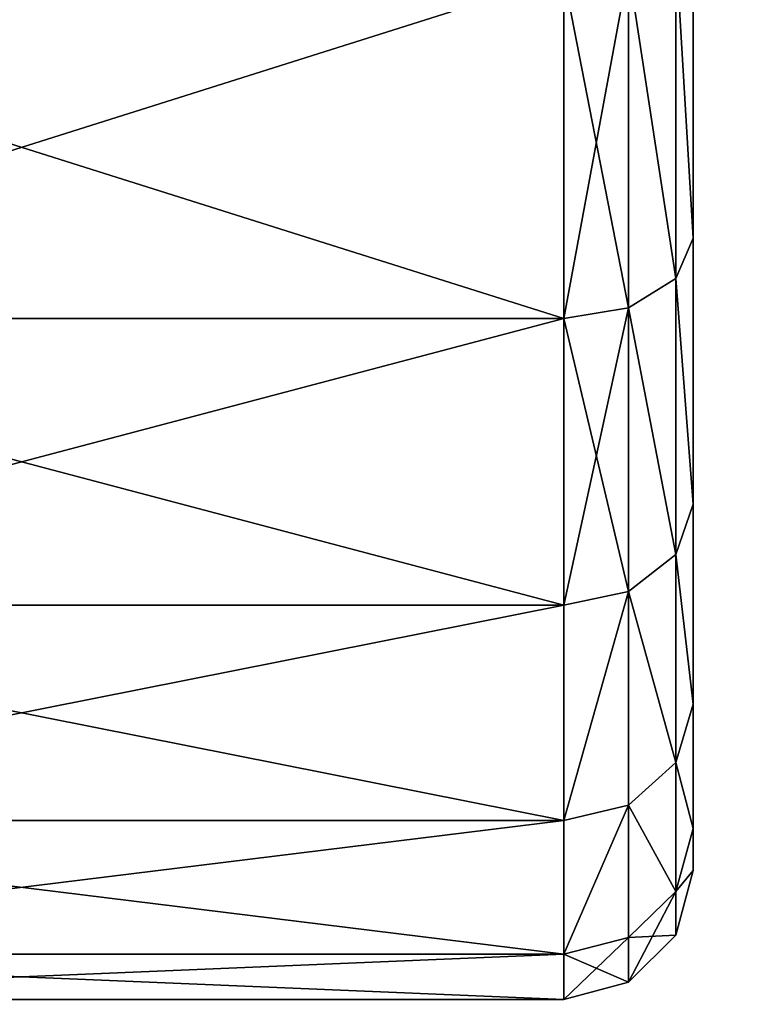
# Model space of a CAD drawing. Extents: x 0 to 48.8, y 0 to 26.9.
# Tile 250 of 256: x 46.708 to 47.098, y 21.421 to 21.955. Entities that reach past the tile are written whole.
import ezdxf

# ---------------------------------------------------------------- set-up
doc = ezdxf.new("R2010")
doc.units = 0
doc.header["$MEASUREMENT"] = 0
doc.layers.get('0').update_dxf_attribs({"linetype": 'CONTINUOUS'})
doc.layers.add('BODY', color=251, linetype='CONTINUOUS')

# ---------------------------------------------------------------- blocks, each defined once
blk = doc.blocks.new('T48IT100NP_TRADECAD_DXF')
at = {"layer": 'BODY', "color": 0}
for p, q in [((47.073, 22.0088, 2.0597), (47.073, 21.8361, 1.9513)), ((47.073, 21.8361, 0.5275), (47.073, 22.0088, 0.419)), ((47.073, 21.8361, 0.5275), (47.073, 22.0088, 0.419)), ((47.073, 22.0088, 2.0597), (47.073, 21.8361, 1.9513)), ((47.0637, 21.8143, 0.5001), (47.0637, 21.9936, 0.3875)), ((47.0637, 21.8143, 0.5001), (47.0637, 21.9936, 0.3875)), ((47.0637, 21.9936, 2.0913), (47.0637, 21.8143, 1.9786)), ((47.0637, 21.9936, 2.0913), (47.0637, 21.8143, 1.9786)), ((47.038, 21.7983, 0.4801), (47.038, 21.9825, 0.3644)), ((47.038, 21.7983, 0.4801), (47.038, 21.9825, 0.3644)), ((47.038, 21.9825, 2.1143), (47.038, 21.7983, 1.9986)), ((47.038, 21.9825, 2.1143), (47.038, 21.7983, 1.9986)), ((47.003, 21.7925, 0.4727), (47.003, 21.9784, 0.3559)), ((47.003, 21.7925, 0.4727), (47.003, 21.9784, 0.3559)), ((47.003, 21.9784, 2.1228), (47.003, 21.7925, 2.006)), ((47.003, 21.9784, 2.1228), (47.003, 21.7925, 2.006)), ((47.0637, 21.8143, 0.5001), (47.073, 21.8361, 0.5275)), ((47.0637, 21.8143, 0.5001), (47.073, 21.8361, 0.5275)), ((47.0637, 21.8143, 1.9786), (47.073, 21.8361, 1.9513)), ((47.0637, 21.8143, 1.9786), (47.073, 21.8361, 1.9513)), ((47.073, 21.6919, 0.6716), (47.073, 21.8361, 0.5275)), ((47.073, 21.8361, 1.9513), (47.073, 21.6919, 1.8071)), ((47.073, 21.6919, 0.6716), (47.073, 21.8361, 0.5275)), ((47.073, 21.8361, 1.9513), (47.073, 21.6919, 1.8071)), ((47.038, 21.7983, 0.4801), (47.0637, 21.8143, 0.5001)), ((47.038, 21.7983, 0.4801), (47.0637, 21.8143, 0.5001)), ((47.038, 21.7983, 1.9986), (47.0637, 21.8143, 1.9786)), ((47.038, 21.7983, 1.9986), (47.0637, 21.8143, 1.9786)), ((47.0637, 21.6646, 0.6498), (47.0637, 21.8143, 0.5001)), ((47.0637, 21.6646, 0.6498), (47.0637, 21.8143, 0.5001)), ((47.0637, 21.8143, 1.9786), (47.0637, 21.6646, 1.8289)), ((47.0637, 21.8143, 1.9786), (47.0637, 21.6646, 1.8289)), ((47.003, 21.7925, 0.4727), (47.038, 21.7983, 0.4801)), ((47.003, 21.7925, 0.4727), (47.038, 21.7983, 0.4801)), ((47.003, 21.7925, 2.006), (47.038, 21.7983, 1.9986)), ((47.003, 21.7925, 2.006), (47.038, 21.7983, 1.9986)), ((47.038, 21.6445, 0.6338), (47.038, 21.7983, 0.4801)), ((47.038, 21.6445, 0.6338), (47.038, 21.7983, 0.4801)), ((47.038, 21.7983, 1.9986), (47.038, 21.6445, 1.8449)), ((47.038, 21.7983, 1.9986), (47.038, 21.6445, 1.8449)), ((46.4151, 21.7925, 0.4727), (47.003, 21.7925, 0.4727)), ((46.4151, 21.7925, 0.4727), (47.003, 21.7925, 0.4727)), ((46.4151, 21.7925, 2.006), (47.003, 21.7925, 2.006)), ((46.4151, 21.7925, 2.006), (47.003, 21.7925, 2.006)), ((47.003, 21.6372, 0.628), (47.003, 21.7925, 0.4727)), ((47.003, 21.6372, 0.628), (47.003, 21.7925, 0.4727)), ((47.003, 21.7925, 2.006), (47.003, 21.6372, 1.8507)), ((47.003, 21.7925, 2.006), (47.003, 21.6372, 1.8507)), ((47.0637, 21.6646, 0.6498), (47.073, 21.6919, 0.6716)), ((47.0637, 21.6646, 0.6498), (47.073, 21.6919, 0.6716)), ((47.0637, 21.6646, 1.8289), (47.073, 21.6919, 1.8071)), ((47.0637, 21.6646, 1.8289), (47.073, 21.6919, 1.8071)), ((47.073, 21.5835, 0.8443), (47.073, 21.6919, 0.6716)), ((47.073, 21.6919, 1.8071), (47.073, 21.5835, 1.6344)), ((47.073, 21.5835, 0.8443), (47.073, 21.6919, 0.6716)), ((47.073, 21.6919, 1.8071), (47.073, 21.5835, 1.6344)), ((47.038, 21.6445, 0.6338), (47.0637, 21.6646, 0.6498)), ((47.038, 21.6445, 0.6338), (47.0637, 21.6646, 0.6498)), ((47.038, 21.6445, 1.8449), (47.0637, 21.6646, 1.8289)), ((47.038, 21.6445, 1.8449), (47.0637, 21.6646, 1.8289)), ((47.0637, 21.5519, 0.8291), (47.0637, 21.6646, 0.6498)), ((47.0637, 21.5519, 0.8291), (47.0637, 21.6646, 0.6498)), ((47.0637, 21.6646, 1.8289), (47.0637, 21.5519, 1.6496)), ((47.0637, 21.6646, 1.8289), (47.0637, 21.5519, 1.6496)), ((47.003, 21.6372, 0.628), (47.038, 21.6445, 0.6338)), ((47.003, 21.6372, 0.628), (47.038, 21.6445, 0.6338)), ((47.003, 21.6372, 1.8507), (47.038, 21.6445, 1.8449)), ((47.003, 21.6372, 1.8507), (47.038, 21.6445, 1.8449)), ((47.038, 21.5288, 0.818), (47.038, 21.6445, 0.6338)), ((47.038, 21.5288, 0.818), (47.038, 21.6445, 0.6338)), ((47.038, 21.6445, 1.8449), (47.038, 21.5288, 1.6607)), ((47.038, 21.6445, 1.8449), (47.038, 21.5288, 1.6607)), ((46.4151, 21.6372, 0.628), (47.003, 21.6372, 0.628)), ((46.4151, 21.6372, 0.628), (47.003, 21.6372, 0.628)), ((46.4151, 21.6372, 1.8507), (47.003, 21.6372, 1.8507)), ((46.4151, 21.6372, 1.8507), (47.003, 21.6372, 1.8507)), ((47.003, 21.5204, 0.8139), (47.003, 21.6372, 0.628)), ((47.003, 21.5204, 0.8139), (47.003, 21.6372, 0.628)), ((47.003, 21.6372, 1.8507), (47.003, 21.5204, 1.6648)), ((47.003, 21.6372, 1.8507), (47.003, 21.5204, 1.6648)), ((47.0637, 21.5519, 0.8291), (47.073, 21.5835, 0.8443)), ((47.0637, 21.5519, 0.8291), (47.073, 21.5835, 0.8443)), ((47.0637, 21.5519, 1.6496), (47.073, 21.5835, 1.6344)), ((47.0637, 21.5519, 1.6496), (47.073, 21.5835, 1.6344)), ((47.073, 21.5161, 1.0367), (47.073, 21.5835, 0.8443)), ((47.073, 21.5835, 1.6344), (47.073, 21.5161, 1.442)), ((47.073, 21.5161, 1.0367), (47.073, 21.5835, 0.8443)), ((47.073, 21.5835, 1.6344), (47.073, 21.5161, 1.442)), ((47.038, 21.5288, 0.818), (47.0637, 21.5519, 0.8291)), ((47.038, 21.5288, 0.818), (47.0637, 21.5519, 0.8291)), ((47.038, 21.5288, 1.6607), (47.0637, 21.5519, 1.6496)), ((47.038, 21.5288, 1.6607), (47.0637, 21.5519, 1.6496)), ((47.0637, 21.482, 1.029), (47.0637, 21.5519, 0.8291)), ((47.0637, 21.482, 1.029), (47.0637, 21.5519, 0.8291)), ((47.0637, 21.5519, 1.6496), (47.0637, 21.482, 1.4498)), ((47.0637, 21.5519, 1.6496), (47.0637, 21.482, 1.4498)), ((47.003, 21.5204, 0.8139), (47.038, 21.5288, 0.818)), ((47.003, 21.5204, 0.8139), (47.038, 21.5288, 0.818)), ((47.003, 21.5204, 1.6648), (47.038, 21.5288, 1.6607)), ((47.003, 21.5204, 1.6648), (47.038, 21.5288, 1.6607)), ((47.038, 21.457, 1.0233), (47.038, 21.5288, 0.818)), ((47.038, 21.457, 1.0233), (47.038, 21.5288, 0.818)), ((47.038, 21.5288, 1.6607), (47.038, 21.457, 1.4555)), ((47.038, 21.5288, 1.6607), (47.038, 21.457, 1.4555)), ((46.4151, 21.5204, 0.8139), (47.003, 21.5204, 0.8139)), ((46.4151, 21.5204, 0.8139), (47.003, 21.5204, 0.8139)), ((46.4151, 21.5204, 1.6648), (47.003, 21.5204, 1.6648)), ((46.4151, 21.5204, 1.6648), (47.003, 21.5204, 1.6648)), ((47.003, 21.4479, 1.0212), (47.003, 21.5204, 0.8139)), ((47.003, 21.4479, 1.0212), (47.003, 21.5204, 0.8139)), ((47.003, 21.5204, 1.6648), (47.003, 21.4479, 1.4575)), ((47.003, 21.5204, 1.6648), (47.003, 21.4479, 1.4575)), ((47.0637, 21.482, 1.029), (47.073, 21.5161, 1.0367)), ((47.0637, 21.482, 1.029), (47.073, 21.5161, 1.0367)), ((47.0637, 21.482, 1.4498), (47.073, 21.5161, 1.442)), ((47.0637, 21.482, 1.4498), (47.073, 21.5161, 1.442)), ((47.073, 21.4933, 1.2394), (47.073, 21.5161, 1.0367)), ((47.073, 21.5161, 1.442), (47.073, 21.4933, 1.2394)), ((47.073, 21.4933, 1.2394), (47.073, 21.5161, 1.0367)), ((47.073, 21.5161, 1.442), (47.073, 21.4933, 1.2394)), ((47.0637, 21.4583, 1.2394), (47.073, 21.4933, 1.2394)), ((47.0637, 21.4583, 1.2394), (47.073, 21.4933, 1.2394)), ((47.038, 21.457, 1.0233), (47.0637, 21.482, 1.029)), ((47.038, 21.457, 1.0233), (47.0637, 21.482, 1.029)), ((47.038, 21.457, 1.4555), (47.0637, 21.482, 1.4498)), ((47.038, 21.457, 1.4555), (47.0637, 21.482, 1.4498)), ((47.0637, 21.4583, 1.2394), (47.0637, 21.482, 1.029)), ((47.0637, 21.4583, 1.2394), (47.0637, 21.482, 1.029)), ((47.0637, 21.482, 1.4498), (47.0637, 21.4583, 1.2394)), ((47.0637, 21.482, 1.4498), (47.0637, 21.4583, 1.2394)), ((47.038, 21.4327, 1.2394), (47.0637, 21.4583, 1.2394)), ((47.038, 21.4327, 1.2394), (47.0637, 21.4583, 1.2394)), ((47.003, 21.4479, 1.0212), (47.038, 21.457, 1.0233)), ((47.003, 21.4479, 1.0212), (47.038, 21.457, 1.0233)), ((47.003, 21.4479, 1.4575), (47.038, 21.457, 1.4555)), ((47.003, 21.4479, 1.4575), (47.038, 21.457, 1.4555)), ((47.038, 21.4327, 1.2394), (47.038, 21.457, 1.0233)), ((47.038, 21.4327, 1.2394), (47.038, 21.457, 1.0233)), ((47.038, 21.457, 1.4555), (47.038, 21.4327, 1.2394)), ((47.038, 21.457, 1.4555), (47.038, 21.4327, 1.2394)), ((46.4151, 21.4479, 1.0212), (47.003, 21.4479, 1.0212)), ((46.4151, 21.4479, 1.0212), (47.003, 21.4479, 1.0212)), ((46.4151, 21.4479, 1.4575), (47.003, 21.4479, 1.4575)), ((46.4151, 21.4479, 1.4575), (47.003, 21.4479, 1.4575)), ((47.003, 21.4233, 1.2394), (47.003, 21.4479, 1.0212)), ((47.003, 21.4233, 1.2394), (47.003, 21.4479, 1.0212)), ((47.003, 21.4479, 1.4575), (47.003, 21.4233, 1.2394)), ((47.003, 21.4479, 1.4575), (47.003, 21.4233, 1.2394)), ((47.003, 21.4233, 1.2394), (47.038, 21.4327, 1.2394)), ((47.003, 21.4233, 1.2394), (47.038, 21.4327, 1.2394)), ((46.4151, 21.4233, 1.2394), (47.003, 21.4233, 1.2394)), ((46.4151, 21.4233, 1.2394), (47.003, 21.4233, 1.2394))]:
    blk.add_line(p, q, dxfattribs=at)
at = {"layer": 'BODY', "color": 251}
mesh = blk.add_polyface(dxfattribs=at)
corners = [(48.044, 26.7622, 81.6652), (30.8788, 8.8751, 81.6652), (30.8788, 26.7622, 81.6652), (48.044, 8.8751, 81.6652)]
mesh.append_faces([[corners[k] for k in face] for face in [(0, 1, 2), (1, 0, 3)]], dxfattribs={"vtx0": -1, "color": 251})
mesh = blk.add_polyface(dxfattribs=at)
corners = [(0.8004, 6.66, 1.2161), (3.0645, 7.4022, 1.2161), (0.8004, 25.6657, 1.2161), (48.044, 6.66, 1.2161), (45.479, 7.4022, 1.2161), (45.479, 25.6657, 1.2161), (48.044, 25.6657, 1.2161), (3.0645, 25.6657, 1.2161)]
mesh.append_faces([[corners[k] for k in face] for face in [(5, 3, 6)]], dxfattribs={"vtx0": -1, "color": 251})
mesh.append_faces([[corners[k] for k in face] for face in [(0, 1, 2), (1, 3, 4), (4, 3, 5)]], dxfattribs={"vtx0": -1, "vtx1": -1, "color": 251})
mesh.append_faces([[corners[k] for k in face] for face in [(1, 0, 3)]], dxfattribs={"vtx0": -1, "vtx2": -1, "color": 251})
mesh.append_faces([[corners[k] for k in face] for face in [(7, 2, 1)]], dxfattribs={"vtx1": -1, "color": 251})
mesh = blk.add_polyface(dxfattribs=at)
corners = [(47.073, 21.5161, 1.442), (47.073, 21.5161, 1.0367), (47.073, 21.4933, 1.2394), (47.073, 21.5835, 1.6344), (47.073, 21.5835, 0.8443), (47.073, 21.6919, 1.8071), (47.073, 21.6919, 0.6716), (47.073, 21.8361, 1.9513), (47.073, 21.8361, 0.5275), (47.073, 22.0088, 2.0597), (47.073, 22.0088, 0.419), (47.073, 22.2012, 2.1271), (47.073, 22.2012, 0.3516), (47.073, 22.4038, 2.1499), (47.073, 22.4038, 0.3288), (47.073, 22.6064, 2.1271), (47.073, 22.6064, 0.3516), (47.073, 22.7989, 2.0597), (47.073, 22.7989, 0.419), (47.073, 22.9715, 1.9513), (47.073, 22.9715, 0.5275), (47.073, 23.1157, 1.8071), (47.073, 23.1157, 0.6716), (47.073, 23.2242, 1.6344), (47.073, 23.2242, 0.8443), (47.073, 23.2915, 1.442), (47.073, 23.2915, 1.0367), (47.073, 23.3144, 1.2394)]
mesh.append_faces([[corners[k] for k in face] for face in [(0, 1, 2), (26, 25, 27)]], dxfattribs={"vtx0": -1, "color": 251})
mesh.append_faces([[corners[k] for k in face] for face in [(1, 3, 4), (4, 5, 6), (6, 7, 8), (8, 9, 10), (10, 11, 12), (12, 13, 14), (14, 15, 16), (16, 17, 18), (18, 19, 20), (20, 21, 22), (22, 23, 24), (24, 25, 26)]], dxfattribs={"vtx0": -1, "vtx1": -1, "color": 251})
mesh.append_faces([[corners[k] for k in face] for face in [(1, 0, 3), (4, 3, 5), (6, 5, 7), (8, 7, 9), (10, 9, 11), (12, 11, 13), (14, 13, 15), (16, 15, 17), (18, 17, 19), (20, 19, 21), (22, 21, 23), (24, 23, 25)]], dxfattribs={"vtx0": -1, "vtx2": -1, "color": 251})
mesh = blk.add_polyface(dxfattribs=at)
corners = [(47.073, 21.8361, 0.5275), (47.0637, 21.9936, 0.3875), (47.0637, 21.8143, 0.5001), (47.073, 22.0088, 0.419)]
mesh.append_faces([[corners[k] for k in face] for face in [(0, 1, 2), (1, 0, 3)]], dxfattribs={"vtx0": -1, "color": 251})
mesh = blk.add_polyface(dxfattribs=at)
corners = [(47.0637, 21.9936, 2.0913), (47.073, 21.8361, 1.9513), (47.0637, 21.8143, 1.9786), (47.073, 22.0088, 2.0597)]
mesh.append_faces([[corners[k] for k in face] for face in [(0, 1, 2), (1, 0, 3)]], dxfattribs={"vtx0": -1, "color": 251})
mesh = blk.add_polyface(dxfattribs=at)
corners = [(47.0637, 21.8143, 0.5001), (47.038, 21.9825, 0.3644), (47.038, 21.7983, 0.4801), (47.0637, 21.9936, 0.3875)]
mesh.append_faces([[corners[k] for k in face] for face in [(0, 1, 2), (1, 0, 3)]], dxfattribs={"vtx0": -1, "color": 251})
mesh = blk.add_polyface(dxfattribs=at)
corners = [(47.038, 21.9825, 2.1143), (47.0637, 21.8143, 1.9786), (47.038, 21.7983, 1.9986), (47.0637, 21.9936, 2.0913)]
mesh.append_faces([[corners[k] for k in face] for face in [(0, 1, 2), (1, 0, 3)]], dxfattribs={"vtx0": -1, "color": 251})
mesh = blk.add_polyface(dxfattribs=at)
corners = [(47.038, 21.7983, 0.4801), (47.003, 21.9784, 0.3559), (47.003, 21.7925, 0.4727), (47.038, 21.9825, 0.3644)]
mesh.append_faces([[corners[k] for k in face] for face in [(0, 1, 2), (1, 0, 3)]], dxfattribs={"vtx0": -1, "color": 251})
mesh = blk.add_polyface(dxfattribs=at)
corners = [(47.038, 21.9825, 2.1143), (47.003, 21.7925, 2.006), (47.003, 21.9784, 2.1228), (47.038, 21.7983, 1.9986)]
mesh.append_faces([[corners[k] for k in face] for face in [(0, 1, 2), (1, 0, 3)]], dxfattribs={"vtx0": -1, "color": 251})
mesh = blk.add_polyface(dxfattribs=at)
corners = [(47.003, 21.7925, 0.4727), (46.4151, 21.9784, 0.3559), (46.4151, 21.7925, 0.4727), (47.003, 21.9784, 0.3559)]
mesh.append_faces([[corners[k] for k in face] for face in [(0, 1, 2), (1, 0, 3)]], dxfattribs={"vtx0": -1, "color": 251})
mesh = blk.add_polyface(dxfattribs=at)
corners = [(47.003, 21.9784, 2.1228), (46.4151, 21.7925, 2.006), (46.4151, 21.9784, 2.1228), (47.003, 21.7925, 2.006)]
mesh.append_faces([[corners[k] for k in face] for face in [(0, 1, 2), (1, 0, 3)]], dxfattribs={"vtx0": -1, "color": 251})
mesh = blk.add_polyface(dxfattribs=at)
corners = [(47.073, 21.6919, 0.6716), (47.0637, 21.8143, 0.5001), (47.0637, 21.6646, 0.6498), (47.073, 21.8361, 0.5275)]
mesh.append_faces([[corners[k] for k in face] for face in [(0, 1, 2), (1, 0, 3)]], dxfattribs={"vtx0": -1, "color": 251})
mesh = blk.add_polyface(dxfattribs=at)
corners = [(47.0637, 21.8143, 1.9786), (47.073, 21.6919, 1.8071), (47.0637, 21.6646, 1.8289), (47.073, 21.8361, 1.9513)]
mesh.append_faces([[corners[k] for k in face] for face in [(0, 1, 2), (1, 0, 3)]], dxfattribs={"vtx0": -1, "color": 251})
mesh = blk.add_polyface(dxfattribs=at)
corners = [(47.0637, 21.6646, 0.6498), (47.038, 21.7983, 0.4801), (47.038, 21.6445, 0.6338), (47.0637, 21.8143, 0.5001)]
mesh.append_faces([[corners[k] for k in face] for face in [(0, 1, 2), (1, 0, 3)]], dxfattribs={"vtx0": -1, "color": 251})
mesh = blk.add_polyface(dxfattribs=at)
corners = [(47.038, 21.7983, 1.9986), (47.0637, 21.6646, 1.8289), (47.038, 21.6445, 1.8449), (47.0637, 21.8143, 1.9786)]
mesh.append_faces([[corners[k] for k in face] for face in [(0, 1, 2), (1, 0, 3)]], dxfattribs={"vtx0": -1, "color": 251})
mesh = blk.add_polyface(dxfattribs=at)
corners = [(47.038, 21.6445, 0.6338), (47.003, 21.7925, 0.4727), (47.003, 21.6372, 0.628), (47.038, 21.7983, 0.4801)]
mesh.append_faces([[corners[k] for k in face] for face in [(0, 1, 2), (1, 0, 3)]], dxfattribs={"vtx0": -1, "color": 251})
mesh = blk.add_polyface(dxfattribs=at)
corners = [(47.038, 21.7983, 1.9986), (47.003, 21.6372, 1.8507), (47.003, 21.7925, 2.006), (47.038, 21.6445, 1.8449)]
mesh.append_faces([[corners[k] for k in face] for face in [(0, 1, 2), (1, 0, 3)]], dxfattribs={"vtx0": -1, "color": 251})
mesh = blk.add_polyface(dxfattribs=at)
corners = [(47.003, 21.6372, 0.628), (46.4151, 21.7925, 0.4727), (46.4151, 21.6372, 0.628), (47.003, 21.7925, 0.4727)]
mesh.append_faces([[corners[k] for k in face] for face in [(0, 1, 2), (1, 0, 3)]], dxfattribs={"vtx0": -1, "color": 251})
mesh = blk.add_polyface(dxfattribs=at)
corners = [(47.003, 21.7925, 2.006), (46.4151, 21.6372, 1.8507), (46.4151, 21.7925, 2.006), (47.003, 21.6372, 1.8507)]
mesh.append_faces([[corners[k] for k in face] for face in [(0, 1, 2), (1, 0, 3)]], dxfattribs={"vtx0": -1, "color": 251})
mesh = blk.add_polyface(dxfattribs=at)
corners = [(47.073, 21.5835, 0.8443), (47.0637, 21.6646, 0.6498), (47.0637, 21.5519, 0.8291), (47.073, 21.6919, 0.6716)]
mesh.append_faces([[corners[k] for k in face] for face in [(0, 1, 2), (1, 0, 3)]], dxfattribs={"vtx0": -1, "color": 251})
mesh = blk.add_polyface(dxfattribs=at)
corners = [(47.0637, 21.6646, 1.8289), (47.073, 21.5835, 1.6344), (47.0637, 21.5519, 1.6496), (47.073, 21.6919, 1.8071)]
mesh.append_faces([[corners[k] for k in face] for face in [(0, 1, 2), (1, 0, 3)]], dxfattribs={"vtx0": -1, "color": 251})
mesh = blk.add_polyface(dxfattribs=at)
corners = [(47.0637, 21.5519, 0.8291), (47.038, 21.6445, 0.6338), (47.038, 21.5288, 0.818), (47.0637, 21.6646, 0.6498)]
mesh.append_faces([[corners[k] for k in face] for face in [(0, 1, 2), (1, 0, 3)]], dxfattribs={"vtx0": -1, "color": 251})
mesh = blk.add_polyface(dxfattribs=at)
corners = [(47.038, 21.6445, 1.8449), (47.0637, 21.5519, 1.6496), (47.038, 21.5288, 1.6607), (47.0637, 21.6646, 1.8289)]
mesh.append_faces([[corners[k] for k in face] for face in [(0, 1, 2), (1, 0, 3)]], dxfattribs={"vtx0": -1, "color": 251})
mesh = blk.add_polyface(dxfattribs=at)
corners = [(47.003, 21.5204, 0.8139), (47.038, 21.6445, 0.6338), (47.003, 21.6372, 0.628), (47.038, 21.5288, 0.818)]
mesh.append_faces([[corners[k] for k in face] for face in [(0, 1, 2), (1, 0, 3)]], dxfattribs={"vtx0": -1, "color": 251})
mesh = blk.add_polyface(dxfattribs=at)
corners = [(47.003, 21.5204, 1.6648), (47.038, 21.6445, 1.8449), (47.038, 21.5288, 1.6607), (47.003, 21.6372, 1.8507)]
mesh.append_faces([[corners[k] for k in face] for face in [(0, 1, 2), (1, 0, 3)]], dxfattribs={"vtx0": -1, "color": 251})
mesh = blk.add_polyface(dxfattribs=at)
corners = [(46.4151, 21.5204, 0.8139), (47.003, 21.6372, 0.628), (46.4151, 21.6372, 0.628), (47.003, 21.5204, 0.8139)]
mesh.append_faces([[corners[k] for k in face] for face in [(0, 1, 2), (1, 0, 3)]], dxfattribs={"vtx0": -1, "color": 251})
mesh = blk.add_polyface(dxfattribs=at)
corners = [(46.4151, 21.6372, 1.8507), (47.003, 21.5204, 1.6648), (46.4151, 21.5204, 1.6648), (47.003, 21.6372, 1.8507)]
mesh.append_faces([[corners[k] for k in face] for face in [(0, 1, 2), (1, 0, 3)]], dxfattribs={"vtx0": -1, "color": 251})
mesh = blk.add_polyface(dxfattribs=at)
corners = [(47.073, 21.5161, 1.0367), (47.0637, 21.5519, 0.8291), (47.0637, 21.482, 1.029), (47.073, 21.5835, 0.8443)]
mesh.append_faces([[corners[k] for k in face] for face in [(0, 1, 2), (1, 0, 3)]], dxfattribs={"vtx0": -1, "color": 251})
mesh = blk.add_polyface(dxfattribs=at)
corners = [(47.0637, 21.5519, 1.6496), (47.073, 21.5161, 1.442), (47.0637, 21.482, 1.4498), (47.073, 21.5835, 1.6344)]
mesh.append_faces([[corners[k] for k in face] for face in [(0, 1, 2), (1, 0, 3)]], dxfattribs={"vtx0": -1, "color": 251})
mesh = blk.add_polyface(dxfattribs=at)
corners = [(47.0637, 21.482, 1.029), (47.038, 21.5288, 0.818), (47.038, 21.457, 1.0233), (47.0637, 21.5519, 0.8291)]
mesh.append_faces([[corners[k] for k in face] for face in [(0, 1, 2), (1, 0, 3)]], dxfattribs={"vtx0": -1, "color": 251})
mesh = blk.add_polyface(dxfattribs=at)
corners = [(47.038, 21.5288, 1.6607), (47.0637, 21.482, 1.4498), (47.038, 21.457, 1.4555), (47.0637, 21.5519, 1.6496)]
mesh.append_faces([[corners[k] for k in face] for face in [(0, 1, 2), (1, 0, 3)]], dxfattribs={"vtx0": -1, "color": 251})
mesh = blk.add_polyface(dxfattribs=at)
corners = [(47.003, 21.4479, 1.0212), (47.038, 21.5288, 0.818), (47.003, 21.5204, 0.8139), (47.038, 21.457, 1.0233)]
mesh.append_faces([[corners[k] for k in face] for face in [(0, 1, 2), (1, 0, 3)]], dxfattribs={"vtx0": -1, "color": 251})
mesh = blk.add_polyface(dxfattribs=at)
corners = [(47.003, 21.4479, 1.4575), (47.038, 21.5288, 1.6607), (47.038, 21.457, 1.4555), (47.003, 21.5204, 1.6648)]
mesh.append_faces([[corners[k] for k in face] for face in [(0, 1, 2), (1, 0, 3)]], dxfattribs={"vtx0": -1, "color": 251})
mesh = blk.add_polyface(dxfattribs=at)
corners = [(46.4151, 21.4479, 1.0212), (47.003, 21.5204, 0.8139), (46.4151, 21.5204, 0.8139), (47.003, 21.4479, 1.0212)]
mesh.append_faces([[corners[k] for k in face] for face in [(0, 1, 2), (1, 0, 3)]], dxfattribs={"vtx0": -1, "color": 251})
mesh = blk.add_polyface(dxfattribs=at)
corners = [(46.4151, 21.5204, 1.6648), (47.003, 21.4479, 1.4575), (46.4151, 21.4479, 1.4575), (47.003, 21.5204, 1.6648)]
mesh.append_faces([[corners[k] for k in face] for face in [(0, 1, 2), (1, 0, 3)]], dxfattribs={"vtx0": -1, "color": 251})
mesh = blk.add_polyface(dxfattribs=at)
corners = [(47.073, 21.4933, 1.2394), (47.0637, 21.482, 1.029), (47.0637, 21.4583, 1.2394), (47.073, 21.5161, 1.0367)]
mesh.append_faces([[corners[k] for k in face] for face in [(0, 1, 2), (1, 0, 3)]], dxfattribs={"vtx0": -1, "color": 251})
mesh = blk.add_polyface(dxfattribs=at)
corners = [(47.0637, 21.482, 1.4498), (47.073, 21.4933, 1.2394), (47.0637, 21.4583, 1.2394), (47.073, 21.5161, 1.442)]
mesh.append_faces([[corners[k] for k in face] for face in [(0, 1, 2), (1, 0, 3)]], dxfattribs={"vtx0": -1, "color": 251})
mesh = blk.add_polyface(dxfattribs=at)
corners = [(47.038, 21.4327, 1.2394), (47.0637, 21.482, 1.029), (47.038, 21.457, 1.0233), (47.0637, 21.4583, 1.2394)]
mesh.append_faces([[corners[k] for k in face] for face in [(0, 1, 2), (1, 0, 3)]], dxfattribs={"vtx0": -1, "color": 251})
mesh = blk.add_polyface(dxfattribs=at)
corners = [(47.038, 21.457, 1.4555), (47.0637, 21.4583, 1.2394), (47.038, 21.4327, 1.2394), (47.0637, 21.482, 1.4498)]
mesh.append_faces([[corners[k] for k in face] for face in [(0, 1, 2), (1, 0, 3)]], dxfattribs={"vtx0": -1, "color": 251})
mesh = blk.add_polyface(dxfattribs=at)
corners = [(47.003, 21.4233, 1.2394), (47.038, 21.457, 1.0233), (47.003, 21.4479, 1.0212), (47.038, 21.4327, 1.2394)]
mesh.append_faces([[corners[k] for k in face] for face in [(0, 1, 2), (1, 0, 3)]], dxfattribs={"vtx0": -1, "color": 251})
mesh = blk.add_polyface(dxfattribs=at)
corners = [(47.003, 21.4479, 1.4575), (47.038, 21.4327, 1.2394), (47.003, 21.4233, 1.2394), (47.038, 21.457, 1.4555)]
mesh.append_faces([[corners[k] for k in face] for face in [(0, 1, 2), (1, 0, 3)]], dxfattribs={"vtx0": -1, "color": 251})
mesh = blk.add_polyface(dxfattribs=at)
corners = [(46.4151, 21.4233, 1.2394), (47.003, 21.4479, 1.0212), (46.4151, 21.4479, 1.0212), (47.003, 21.4233, 1.2394)]
mesh.append_faces([[corners[k] for k in face] for face in [(0, 1, 2), (1, 0, 3)]], dxfattribs={"vtx0": -1, "color": 251})
mesh = blk.add_polyface(dxfattribs=at)
corners = [(46.4151, 21.4479, 1.4575), (47.003, 21.4233, 1.2394), (46.4151, 21.4233, 1.2394), (47.003, 21.4479, 1.4575)]
mesh.append_faces([[corners[k] for k in face] for face in [(0, 1, 2), (1, 0, 3)]], dxfattribs={"vtx0": -1, "color": 251})

msp = doc.modelspace()

# ---------------------------------------------------------------- block references
at = {"color": 0}
msp.add_blockref('T48IT100NP_TRADECAD_DXF', (0, 0), dxfattribs=at)

doc.saveas('drawing.dxf')
